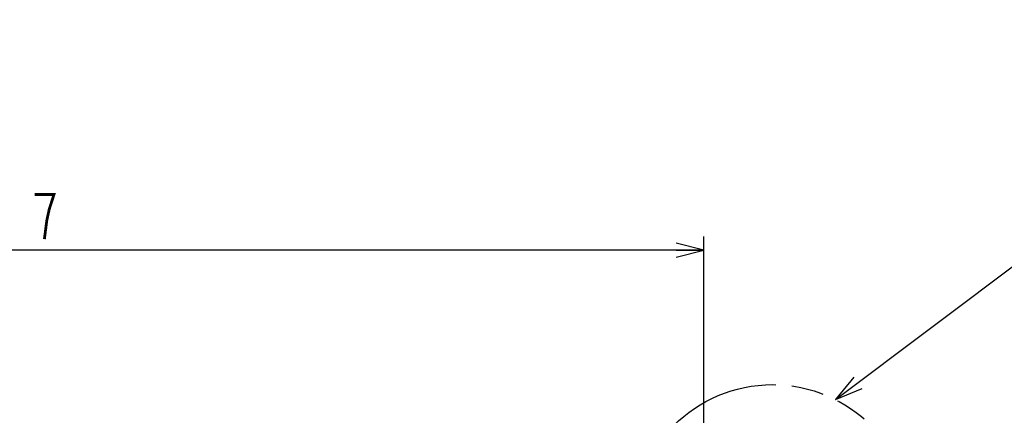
# Model space of a CAD drawing. Extents: x 52 to 403, y 35 to 214.
# Tile 17 of 18: x 213 to 284, y 172 to 200. Entities that reach past the tile are written whole.
import ezdxf

# ---------------------------------------------------------------- set-up
doc = ezdxf.new("R2010")
doc.units = 0
doc.header["$LTSCALE"] = 23.1
doc.linetypes.add('PHANTOM', pattern=[0.8, 0.45, -0.05, 0.1, -0.05, 0.1, -0.05])
doc.layers.get('0').update_dxf_attribs({"linetype": 'CONTINUOUS'})
for name, color, linetype in [('ALL_DIM', 7, 'CONTINUOUS'), ('ALL_NOTE', 7, 'CONTINUOUS'), ('DEFAULT_3', 7, 'PHANTOM')]:
    doc.layers.add(name, color=color, linetype=linetype)
doc.dimstyles.get("Standard").update_dxf_attribs({"dimtxt": 2.5, "dimasz": 2.5, "dimexe": 1.25, "dimexo": 0.625, "dimtad": 1, "dimcen": 2.5, "dimazin": 3, "dimtfac": 1, "dimtmove": 0, "dimatfit": 3})

# ---------------------------------------------------------------- blocks, each defined once
blk = doc.blocks.new('_OPEN')
at = {"color": 0, "linetype": 'BYBLOCK'}
for p, q in [((0, 0), (-1, 0.25)), ((-1, -0.25), (0, 0)), ((-1, 0), (0, 0))]:
    blk.add_line(p, q, dxfattribs=at)
blk = doc.blocks.new('*D16')
at = {"layer": 'ALL_DIM', "color": 2, "linetype": 'CONTINUOUS'}
for p, q in [((159.501, 126.947), (159.501, 184.723)), ((262.181, 169.229), (262.181, 184.723)), ((159.501, 183.723), (210.841, 183.723)), ((262.181, 183.723), (210.841, 183.723))]:
    blk.add_line(p, q, dxfattribs=at)
at = {"layer": 'ALL_DIM', "color": 2, "linetype": 'CONTINUOUS', "xscale": 2, "yscale": 2, "zscale": 2, "rotation": 180}
blk.add_blockref('_OPEN', (159.501, 183.723), dxfattribs=at)
at = {"layer": 'ALL_DIM', "color": 2, "linetype": 'CONTINUOUS', "xscale": 2, "yscale": 2, "zscale": 2}
blk.add_blockref('_OPEN', (262.181, 183.723), dxfattribs=at)

msp = doc.modelspace()

# ---------------------------------------------------------------- linework, layer by layer
at = {"layer": 'ALL_DIM', "color": 2, "linetype": 'CONTINUOUS', "const_width": 0.2}
msp.add_lwpolyline([(214.969, 184.523), (215.141, 185.856), (215.313, 186.656), (215.485, 187.19), (215.657, 187.723), (214.281, 187.723)], dxfattribs=at)
at = {"layer": 'ALL_NOTE', "color": 2, "linetype": 'CONTINUOUS'}
msp.add_line((271.609, 173.021), (307.751, 200.249), dxfattribs=at)
msp.add_lwpolyline([(272.905, 174.624), (271.609, 173.021), (273.507, 173.825)], dxfattribs=at)
at = {"layer": 'DEFAULT_3', "color": 8, "linetype": 'PHANTOM'}
msp.add_circle((267.092, 164.099), 10, dxfattribs=at)

# ---------------------------------------------------------------- dimensions: what is measured, and where the dimension line sits
at = {"layer": 'ALL_DIM', "color": 2, "linetype": 'CONTINUOUS'}
dim = msp.add_linear_dim(base=(262.181, 183.723), p1=(159.501, 126.947), p2=(262.181, 169.229), dimstyle='Standard', dxfattribs=at)
dim.commit()
dim.dimension.update_dxf_attribs({"geometry": '*D16', "text_midpoint": (205.337, 184.523), "dimtype": 128})

doc.saveas('drawing.dxf')
